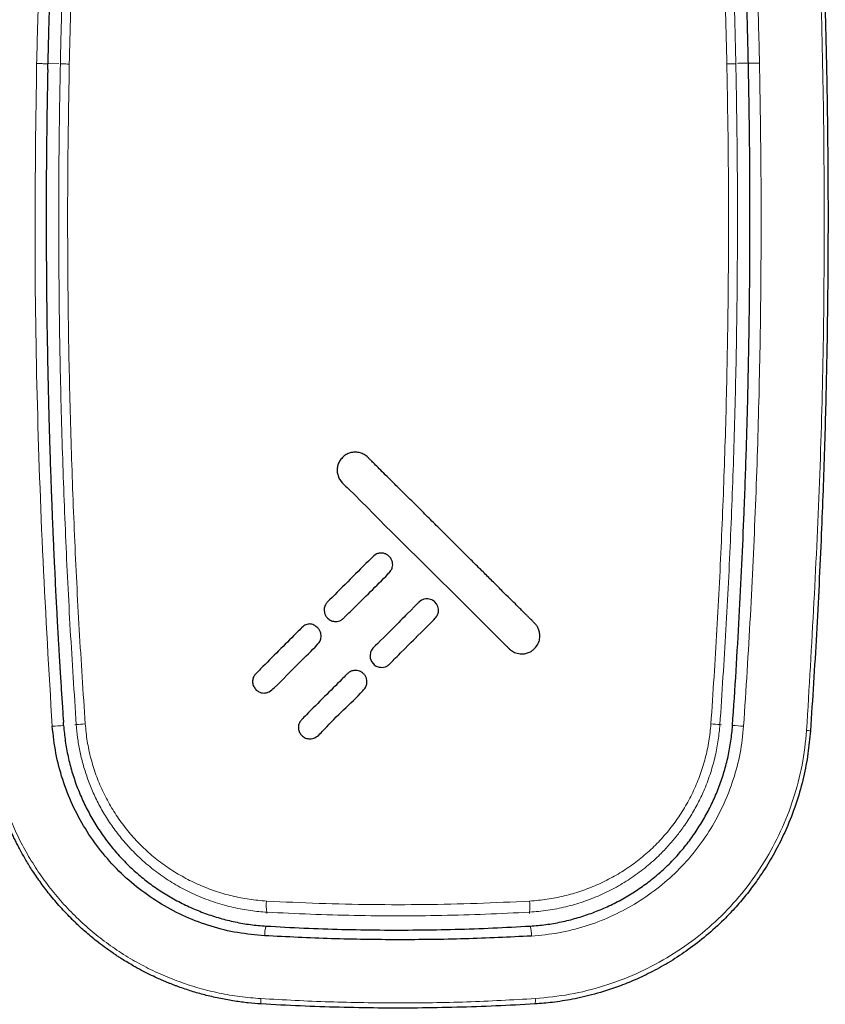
# Model space of a CAD drawing. Header units: millimetres. Extents: x 8 to 830, y 12 to 2106.
# Tile 138 of 256: x 452 to 473, y 1705 to 1732. Entities that reach past the tile are written whole.
import ezdxf

# ---------------------------------------------------------------- set-up
doc = ezdxf.new("R2010")
doc.units = ezdxf.units.MM

msp = doc.modelspace()

# ---------------------------------------------------------------- linework, layer by layer
at = {"color": 7, "linetype": 'Continuous', "lineweight": 30}
for p, q in [((452.291, 1730.541), (452.293, 1730.698)), ((452.292, 1730.698), (452.294, 1730.698)), ((452.719, 1712.902), (452.713, 1712.996))]:
    msp.add_line(p, q, dxfattribs=at)
at = {"color": 8, "linetype": 'Continuous', "lineweight": 0}
for p, q in [((452.294, 1730.716), (452.59, 1730.708)), ((452.713, 1712.996), (452.719, 1712.902)), ((453.059, 1712.925), (453.016, 1712.922)), ((470.361, 1712.925), (470.404, 1712.922)), ((458.18, 1707.883), (458.178, 1707.845)), ((465.24, 1707.883), (465.242, 1707.845))]:
    msp.add_line(p, q, dxfattribs=at)
at = {"color": 7, "linetype": 'Continuous', "lineweight": 30, "flags": 128}
msp.add_lwpolyline([(461.264, 1714.465), (461.37, 1714.484), (461.424, 1714.51), (461.446, 1714.525), (461.456, 1714.533), (461.46, 1714.536), (461.464, 1714.539), (461.464, 1714.54), (461.471, 1714.546), (461.487, 1714.562), (461.512, 1714.587), (461.547, 1714.621), (461.575, 1714.65), (461.608, 1714.682), (461.644, 1714.718), (461.685, 1714.759), (461.729, 1714.803), (461.778, 1714.852), (461.889, 1714.963), (461.984, 1715.058), (462.065, 1715.139), (462.121, 1715.195), (462.167, 1715.241), (462.198, 1715.272), (462.209, 1715.283), (462.214, 1715.288), (462.216, 1715.29), (462.217, 1715.291), (462.217, 1715.291), (462.217, 1715.291), (462.217, 1715.291), (462.217, 1715.291), (462.217, 1715.291), (462.353, 1715.427), (462.464, 1715.538), (462.552, 1715.626), (462.602, 1715.676), (462.638, 1715.712), (462.661, 1715.735), (462.668, 1715.742), (462.67, 1715.744), (462.67, 1715.745), (462.671, 1715.745), (462.671, 1715.745), (462.671, 1715.745), (462.671, 1715.745), (462.671, 1715.745), (462.671, 1715.745), (462.709, 1715.784), (462.729, 1715.806), (462.753, 1715.84), (462.771, 1715.876), (462.793, 1715.952), (462.796, 1715.99), (462.795, 1716.028), (462.778, 1716.105), (462.741, 1716.176), (462.686, 1716.236), (462.664, 1716.253), (462.641, 1716.267), (462.617, 1716.28), (462.512, 1716.307), (462.459, 1716.307), (462.405, 1716.297), (462.37, 1716.285), (462.337, 1716.269), (462.306, 1716.249), (462.27, 1716.219), (462.264, 1716.212), (462.256, 1716.204), (462.245, 1716.193), (462.23, 1716.179), (462.212, 1716.161), (462.146, 1716.095), (462.06, 1716.008), (461.953, 1715.901), (461.912, 1715.86), (461.869, 1715.817), (461.824, 1715.772), (461.776, 1715.725), (461.726, 1715.675), (461.674, 1715.622), (461.619, 1715.568), (461.466, 1715.415), (461.333, 1715.281), (461.231, 1715.179), (461.22, 1715.169), (461.21, 1715.158), (461.2, 1715.148), (461.19, 1715.138), (461.18, 1715.129), (461.171, 1715.119), (461.161, 1715.11), (461.107, 1715.055), (461.067, 1715.015), (461.042, 1714.99), (461.035, 1714.982), (461.032, 1714.98), (461.032, 1714.979), (461.031, 1714.979), (461.031, 1714.979), (461.031, 1714.979), (461.031, 1714.979), (461.031, 1714.979), (461.031, 1714.979), (460.992, 1714.924), (460.978, 1714.894), (460.967, 1714.862), (460.955, 1714.789), (460.955, 1714.751), (460.961, 1714.711), (460.991, 1714.627), (461.045, 1714.556)], dxfattribs=at)
msp.add_lwpolyline([(461.264, 1714.465), (461.37, 1714.484), (461.424, 1714.51), (461.446, 1714.525), (461.456, 1714.533), (461.46, 1714.536), (461.464, 1714.539), (461.464, 1714.54), (461.471, 1714.546), (461.487, 1714.562), (461.512, 1714.587), (461.547, 1714.621), (461.575, 1714.65), (461.608, 1714.682), (461.644, 1714.718), (461.685, 1714.759), (461.729, 1714.803), (461.778, 1714.852), (461.889, 1714.963), (461.984, 1715.058), (462.065, 1715.139), (462.121, 1715.195), (462.167, 1715.241), (462.198, 1715.272), (462.209, 1715.283), (462.214, 1715.288), (462.216, 1715.29), (462.217, 1715.291), (462.217, 1715.291), (462.217, 1715.291), (462.217, 1715.291), (462.217, 1715.291), (462.217, 1715.291), (462.353, 1715.427), (462.464, 1715.538), (462.552, 1715.626), (462.602, 1715.676), (462.638, 1715.712), (462.661, 1715.735), (462.668, 1715.742), (462.67, 1715.744), (462.67, 1715.745), (462.671, 1715.745), (462.671, 1715.745), (462.671, 1715.745), (462.671, 1715.745), (462.671, 1715.745), (462.671, 1715.745), (462.709, 1715.784), (462.729, 1715.806), (462.753, 1715.84), (462.771, 1715.876), (462.793, 1715.952), (462.796, 1715.99), (462.795, 1716.028), (462.778, 1716.105), (462.741, 1716.176), (462.686, 1716.236), (462.664, 1716.253), (462.641, 1716.267), (462.617, 1716.28), (462.512, 1716.307), (462.459, 1716.307), (462.405, 1716.297), (462.37, 1716.285), (462.337, 1716.269), (462.306, 1716.249), (462.27, 1716.219), (462.264, 1716.212), (462.256, 1716.204), (462.245, 1716.193), (462.23, 1716.179), (462.212, 1716.161), (462.146, 1716.095), (462.06, 1716.008), (461.953, 1715.901), (461.912, 1715.86), (461.869, 1715.817), (461.824, 1715.772), (461.776, 1715.725), (461.726, 1715.675), (461.674, 1715.622), (461.619, 1715.568), (461.466, 1715.415), (461.333, 1715.281), (461.231, 1715.179), (461.22, 1715.169), (461.21, 1715.158), (461.2, 1715.148), (461.19, 1715.138), (461.18, 1715.129), (461.171, 1715.119), (461.161, 1715.11), (461.107, 1715.055), (461.067, 1715.015), (461.042, 1714.99), (461.035, 1714.982), (461.032, 1714.98), (461.032, 1714.979), (461.031, 1714.979), (461.031, 1714.979), (461.031, 1714.979), (461.031, 1714.979), (461.031, 1714.979), (461.031, 1714.979), (460.992, 1714.924), (460.978, 1714.894), (460.967, 1714.862), (460.955, 1714.789), (460.955, 1714.751), (460.961, 1714.711), (460.991, 1714.627), (461.045, 1714.556)], dxfattribs=at)
at = {"color": 8, "linetype": 'Continuous', "lineweight": 0}
for centre, radius, start, end in [((471.095, 1741.662), 10.952, 270.1616, 271.7258), ((454.085, 1690.147), 22.796, 93.4341, 94.2084), ((453.628, 1707.537), 5.418, 93.4756, 96.0337), ((469.792, 1707.536), 5.419, 83.9663, 86.5244), ((470.444, 1706.278), 6.628, 85.1923, 87.7789), ((472.637, 1711.698), 1.071, 81.602, 86.9983), ((459.212, 1708.054), 1.046, 173.0217, 189.4536), ((464.208, 1708.054), 1.046, 350.5464, 6.9783), ((458.943, 1707.278), 0.818, 163.6546, 182.1649), ((464.476, 1707.275), 0.82, 357.5803, 16.5363), ((458.372, 1705.507), 0.354, 171.9896, 195.2002), ((465.049, 1705.508), 0.353, 344.545, 8.1061)]:
    msp.add_arc(centre, radius, start, end, dxfattribs=at)
for points, knots in [([(451.994, 1730.703), (452.007, 1731.234), (452.034, 1732.295), (452.089, 1733.885), (452.155, 1735.472), (452.235, 1737.053), (452.328, 1738.624), (452.396, 1739.666), (452.43, 1740.187)], [0, 0, 0, 0, 0.166799, 0.333531, 0.50021, 0.666839, 0.83344, 1, 1, 1, 1]), ([(452.631, 1730.696), (452.633, 1730.793), (452.637, 1730.979), (452.643, 1731.244), (452.649, 1731.484), (452.655, 1731.697), (452.661, 1731.917), (452.667, 1732.149), (452.674, 1732.381), (452.68, 1732.588), (452.686, 1732.77), (452.692, 1732.949), (452.698, 1733.136), (452.705, 1733.332), (452.713, 1733.534), (452.724, 1733.829), (452.739, 1734.211), (452.758, 1734.674), (452.779, 1735.118), (452.8, 1735.555), (452.821, 1735.969), (452.842, 1736.371), (452.864, 1736.758), (452.887, 1737.156), (452.911, 1737.552), (452.935, 1737.93), (452.961, 1738.317), (452.989, 1738.728), (453.021, 1739.186), (453.057, 1739.67), (453.082, 1740.002), (453.095, 1740.172)], [0, 0, 0, 0, 0.030603, 0.058452, 0.083547, 0.105887, 0.125639, 0.152803, 0.178921, 0.198709, 0.217851, 0.236348, 0.255147, 0.276724, 0.297964, 0.318869, 0.36966, 0.418355, 0.46496, 0.509857, 0.55624, 0.596083, 0.63701, 0.679026, 0.722134, 0.762834, 0.799427, 0.845228, 0.893923, 0.945514, 1, 1, 1, 1]), ([(470.325, 1740.172), (470.337, 1740.015), (470.361, 1739.706), (470.394, 1739.255), (470.424, 1738.827), (470.452, 1738.422), (470.478, 1738.025), (470.505, 1737.615), (470.532, 1737.174), (470.559, 1736.713), (470.584, 1736.25), (470.608, 1735.803), (470.63, 1735.366), (470.65, 1734.927), (470.67, 1734.476), (470.69, 1734.004), (470.708, 1733.516), (470.725, 1733.037), (470.738, 1732.634), (470.748, 1732.303), (470.756, 1732.04), (470.763, 1731.792), (470.769, 1731.551), (470.776, 1731.295), (470.782, 1731.006), (470.787, 1730.804), (470.789, 1730.697)], [0, 0, 0, 0, 0.050516, 0.098558, 0.144127, 0.187224, 0.22785, 0.270475, 0.317641, 0.368027, 0.416852, 0.464121, 0.509632, 0.555054, 0.602565, 0.652172, 0.703879, 0.756211, 0.802991, 0.831018, 0.860318, 0.885758, 0.909299, 0.936186, 0.96642, 1, 1, 1, 1]), ([(470.993, 1740.189), (471.016, 1739.837), (471.06, 1739.134), (471.123, 1738.08), (471.182, 1737.025), (471.236, 1735.968), (471.286, 1734.914), (471.33, 1733.863), (471.368, 1732.816), (471.401, 1731.766), (471.417, 1731.065), (471.425, 1730.715)], [0, 0, 0, 0, 0.112422, 0.22457, 0.336445, 0.448094, 0.559659, 0.669421, 0.779415, 0.889625, 1, 1, 1, 1]), ([(472.693, 1712.768), (472.828, 1715.066), (473.097, 1719.662), (473.184, 1725.419), (473.145, 1730.023), (473.054, 1733.474), (472.908, 1736.921), (472.763, 1739.174), (472.69, 1740.301)], [0, 0, 0, 0, 0.25005, 0.50008, 0.625091, 0.750108, 0.875034, 1, 1, 1, 1]), ([(453.352, 1740.107), (453.317, 1739.661), (453.246, 1738.772), (453.153, 1737.435), (453.071, 1736.096), (453.003, 1734.752), (452.948, 1733.403), (452.904, 1732.048), (452.882, 1731.144), (452.872, 1730.69)], [0, 0, 0, 0, 0.143337, 0.286218, 0.428652, 0.570835, 0.713406, 0.856484, 1, 1, 1, 1]), ([(470.548, 1730.691), (470.538, 1731.144), (470.516, 1732.049), (470.472, 1733.403), (470.417, 1734.752), (470.349, 1736.096), (470.267, 1737.435), (470.174, 1738.772), (470.103, 1739.661), (470.068, 1740.107)], [0, 0, 0, 0, 0.143516, 0.286595, 0.429166, 0.571352, 0.713785, 0.856662, 1, 1, 1, 1]), ([(452.412, 1712.881), (452.324, 1714.365), (452.148, 1717.332), (451.991, 1721.788), (451.929, 1726.246), (451.972, 1729.217), (451.994, 1730.703)], [0, 0, 0, 0, 0.250077, 0.500032, 0.750013, 1, 1, 1, 1]), ([(451.994, 1730.703), (452.008, 1730.703), (452.037, 1730.702), (452.088, 1730.701), (452.143, 1730.7), (452.196, 1730.699), (452.241, 1730.698), (452.272, 1730.698), (452.29, 1730.698), (452.292, 1730.698), (452.292, 1730.698)], [0, 0, 0, 0, 0.112666, 0.237731, 0.37268, 0.513175, 0.653669, 0.788619, 0.913683, 1, 1, 1, 1]), ([(453.059, 1712.925), (453.003, 1713.773), (452.892, 1715.466), (452.767, 1718.004), (452.673, 1720.541), (452.612, 1723.077), (452.584, 1725.616), (452.586, 1728.156), (452.616, 1729.85), (452.631, 1730.696)], [0, 0, 0, 0, 0.143302, 0.286248, 0.428838, 0.571493, 0.714297, 0.857155, 1, 1, 1, 1]), ([(452.872, 1730.689), (452.841, 1730.69), (452.777, 1730.692), (452.7, 1730.694), (452.645, 1730.695), (452.636, 1730.696), (452.631, 1730.696)], [0, 0, 0, 0, 0.243046, 0.5, 0.756954, 1, 1, 1, 1]), ([(452.872, 1730.689), (452.857, 1729.844), (452.827, 1728.152), (452.824, 1725.616), (452.851, 1723.08), (452.913, 1720.545), (453.007, 1718.01), (453.132, 1715.477), (453.244, 1713.789), (453.3, 1712.945)], [0, 0, 0, 0, 0.14292, 0.285777, 0.428596, 0.571402, 0.714222, 0.857079, 1, 1, 1, 1]), ([(470.12, 1712.945), (470.176, 1713.789), (470.288, 1715.477), (470.413, 1718.011), (470.508, 1720.545), (470.569, 1723.081), (470.596, 1725.617), (470.593, 1728.154), (470.563, 1729.845), (470.548, 1730.691)], [0, 0, 0, 0, 0.1429207, 0.2857782, 0.4285978, 0.5714045, 0.7142236, 0.8570804, 1, 1, 1, 1]), ([(470.789, 1730.697), (470.804, 1729.855), (470.833, 1728.17), (470.836, 1725.64), (470.809, 1723.105), (470.748, 1720.565), (470.654, 1718.021), (470.529, 1715.473), (470.417, 1713.775), (470.361, 1712.925)], [0, 0, 0, 0, 0.142004, 0.284292, 0.426863, 0.569719, 0.71286, 0.856287, 1, 1, 1, 1]), ([(470.789, 1730.698), (470.784, 1730.697), (470.775, 1730.697), (470.72, 1730.695), (470.643, 1730.693), (470.579, 1730.691), (470.548, 1730.691)], [0, 0, 0, 0, 0.2430452, 0.4999984, 0.7569524, 1, 1, 1, 1]), ([(470.832, 1730.708), (470.851, 1730.709), (470.948, 1730.711), (471.045, 1730.714), (471.123, 1730.716)], [0, 0, 0, 0, 0.195849, 1, 1, 1, 1]), ([(471.425, 1730.715), (471.441, 1729.723), (471.474, 1727.741), (471.468, 1724.767), (471.42, 1721.794), (471.325, 1718.821), (471.188, 1715.851), (471.062, 1713.872), (470.999, 1712.883)], [0, 0, 0, 0, 0.166668, 0.333338, 0.500007, 0.666673, 0.833337, 1, 1, 1, 1]), ([(458.18, 1707.883), (458.11, 1707.887), (457.965, 1707.897), (457.745, 1707.923), (457.517, 1707.959), (457.28, 1708.007), (457.038, 1708.068), (456.789, 1708.143), (456.534, 1708.233), (456.29, 1708.334), (456.058, 1708.442), (455.842, 1708.556), (455.631, 1708.679), (455.425, 1708.812), (455.226, 1708.954), (455.033, 1709.105), (454.848, 1709.264), (454.623, 1709.475), (454.37, 1709.743), (454.103, 1710.076), (453.869, 1710.421), (453.665, 1710.774), (453.493, 1711.133), (453.351, 1711.495), (453.237, 1711.857), (453.151, 1712.217), (453.09, 1712.572), (453.069, 1712.808), (453.059, 1712.925)], [0, 0, 0, 0, 0.027001, 0.055226, 0.084677, 0.115353, 0.147257, 0.180391, 0.214756, 0.250353, 0.281519, 0.312696, 0.343883, 0.37508, 0.406288, 0.437506, 0.468735, 0.499974, 0.555494, 0.609784, 0.662845, 0.714678, 0.765285, 0.814666, 0.862825, 0.909765, 0.955488, 1, 1, 1, 1]), ([(453.3, 1712.945), (453.315, 1712.789), (453.345, 1712.478), (453.445, 1712.021), (453.582, 1711.576), (453.76, 1711.147), (453.975, 1710.736), (454.226, 1710.345), (454.511, 1709.979), (454.829, 1709.64), (455.177, 1709.331), (455.552, 1709.055), (455.949, 1708.813), (456.367, 1708.608), (456.801, 1708.44), (457.249, 1708.311), (457.708, 1708.22), (458.018, 1708.194), (458.174, 1708.181)], [0, 0, 0, 0, 0.062805, 0.125278, 0.187551, 0.249729, 0.311894, 0.374117, 0.436465, 0.499015, 0.561642, 0.624209, 0.686761, 0.749321, 0.811904, 0.874523, 0.937206, 1, 1, 1, 1]), ([(470.361, 1712.925), (470.349, 1712.787), (470.323, 1712.505), (470.24, 1712.075), (470.118, 1711.633), (469.966, 1711.222), (469.792, 1710.847), (469.605, 1710.51), (469.434, 1710.247), (469.293, 1710.053), (469.195, 1709.925), (469.091, 1709.799), (468.983, 1709.675), (468.869, 1709.552), (468.676, 1709.357), (468.391, 1709.101), (467.999, 1708.808), (467.582, 1708.552), (467.144, 1708.334), (466.689, 1708.157), (466.218, 1708.02), (465.734, 1707.923), (465.405, 1707.896), (465.24, 1707.883)], [0, 0, 0, 0, 0.05261, 0.108032, 0.166273, 0.227338, 0.274785, 0.323809, 0.374411, 0.394726, 0.415285, 0.436087, 0.457133, 0.478422, 0.499954, 0.562379, 0.62478, 0.687157, 0.749509, 0.811627, 0.874077, 0.936866, 1, 1, 1, 1]), ([(465.246, 1708.181), (465.403, 1708.194), (465.715, 1708.22), (466.175, 1708.312), (466.624, 1708.441), (467.058, 1708.609), (467.474, 1708.815), (467.871, 1709.056), (468.244, 1709.332), (468.592, 1709.64), (468.909, 1709.98), (469.194, 1710.347), (469.445, 1710.738), (469.66, 1711.151), (469.838, 1711.581), (469.975, 1712.025), (470.075, 1712.481), (470.105, 1712.79), (470.12, 1712.945)], [0, 0, 0, 0, 0.063175, 0.126071, 0.188773, 0.251341, 0.313819, 0.376251, 0.438683, 0.501176, 0.563674, 0.626101, 0.688478, 0.750813, 0.813109, 0.875378, 0.937653, 1, 1, 1, 1]), ([(470.999, 1712.883), (470.974, 1712.641), (470.922, 1712.155), (470.734, 1711.447), (470.469, 1710.765), (470.125, 1710.12), (469.708, 1709.521), (469.221, 1708.977), (468.672, 1708.498), (468.07, 1708.086), (467.424, 1707.748), (466.74, 1707.49), (466.028, 1707.309), (465.54, 1707.263), (465.296, 1707.241)], [0, 0, 0, 0, 0.083099, 0.16618, 0.249323, 0.33253, 0.415782, 0.499086, 0.582395, 0.665672, 0.748981, 0.832388, 0.915998, 1, 1, 1, 1]), ([(450.728, 1712.766), (450.746, 1712.578), (450.781, 1712.203), (450.885, 1711.649), (451.025, 1711.105), (451.204, 1710.575), (451.419, 1710.06), (451.67, 1709.562), (451.956, 1709.083), (452.276, 1708.626), (452.629, 1708.192), (453.013, 1707.784), (453.426, 1707.405), (453.864, 1707.057), (454.325, 1706.743), (454.807, 1706.462), (455.308, 1706.217), (455.826, 1706.007), (456.358, 1705.835), (456.903, 1705.701), (457.458, 1705.603), (457.834, 1705.572), (458.022, 1705.557)], [0, 0, 0, 0, 0.050228, 0.100206, 0.150018, 0.199735, 0.249416, 0.299116, 0.348883, 0.398762, 0.448801, 0.49905, 0.549326, 0.599444, 0.649454, 0.699399, 0.749318, 0.79925, 0.849235, 0.899318, 0.949552, 1, 1, 1, 1]), ([(465.398, 1705.558), (465.71, 1705.589), (466.333, 1705.65), (467.241, 1705.883), (468.115, 1706.211), (468.942, 1706.64), (469.712, 1707.162), (470.413, 1707.772), (471.035, 1708.464), (471.569, 1709.228), (472.011, 1710.052), (472.351, 1710.924), (472.594, 1711.833), (472.66, 1712.456), (472.693, 1712.768)], [0, 0, 0, 0, 0.0836639, 0.1671579, 0.2505632, 0.3338979, 0.4171644, 0.5003951, 0.5836265, 0.6668697, 0.7501219, 0.8333651, 0.91662, 1, 1, 1, 1]), ([(458.174, 1708.181), (458.645, 1708.158), (459.586, 1708.112), (461.002, 1708.082), (462.418, 1708.082), (463.834, 1708.112), (464.775, 1708.158), (465.246, 1708.181)], [0, 0, 0, 0, 0.2003079, 0.400154, 0.599846, 0.7996921, 1, 1, 1, 1]), ([(465.24, 1707.883), (464.848, 1707.863), (464.065, 1707.823), (462.888, 1707.791), (461.71, 1707.78), (460.532, 1707.791), (459.355, 1707.823), (458.572, 1707.863), (458.18, 1707.883)], [0, 0, 0, 0, 0.16688, 0.333504, 0.5, 0.666496, 0.83312, 1, 1, 1, 1]), ([(458.022, 1705.557), (458.635, 1705.524), (459.862, 1705.459), (461.71, 1705.434), (463.558, 1705.456), (464.785, 1705.524), (465.398, 1705.558)], [0, 0, 0, 0, 0.249989, 0.499986, 0.749991, 1, 1, 1, 1])]:
    msp.add_open_spline(points, degree=3, knots=knots, dxfattribs=at)
at = {"color": 7, "linetype": 'Continuous', "lineweight": 30}
for points, knots in [([(452.72, 1740.198), (452.708, 1740.035), (452.687, 1739.718), (452.657, 1739.257), (452.63, 1738.825), (452.605, 1738.424), (452.582, 1738.035), (452.559, 1737.63), (452.535, 1737.189), (452.511, 1736.726), (452.488, 1736.263), (452.466, 1735.816), (452.446, 1735.38), (452.427, 1734.942), (452.409, 1734.489), (452.39, 1734.016), (452.373, 1733.527), (452.356, 1733.046), (452.344, 1732.641), (452.334, 1732.309), (452.326, 1732.046), (452.32, 1731.797), (452.313, 1731.556), (452.307, 1731.299), (452.3, 1731.009), (452.296, 1730.805), (452.294, 1730.698)], [0, 0, 0, 0, 0.052199, 0.101193, 0.146985, 0.189573, 0.22896, 0.270713, 0.318193, 0.368723, 0.417483, 0.464481, 0.509616, 0.554965, 0.60244, 0.652047, 0.703792, 0.756182, 0.802949, 0.830978, 0.860291, 0.885681, 0.909155, 0.936032, 0.966314, 1, 1, 1, 1]), ([(471.126, 1730.71), (471.124, 1730.819), (471.119, 1731.028), (471.112, 1731.327), (471.106, 1731.596), (471.099, 1731.858), (471.092, 1732.128), (471.084, 1732.381), (471.078, 1732.602), (471.072, 1732.785), (471.066, 1732.965), (471.06, 1733.153), (471.053, 1733.349), (471.046, 1733.551), (471.036, 1733.846), (471.022, 1734.228), (471.003, 1734.692), (470.984, 1735.137), (470.965, 1735.572), (470.945, 1736.009), (470.923, 1736.46), (470.899, 1736.93), (470.873, 1737.413), (470.846, 1737.888), (470.822, 1738.303), (470.8, 1738.661), (470.782, 1738.96), (470.764, 1739.25), (470.745, 1739.539), (470.724, 1739.858), (470.709, 1740.081), (470.701, 1740.198)], [0, 0, 0, 0, 0.03443, 0.065726, 0.093888, 0.118915, 0.148221, 0.178707, 0.198491, 0.217673, 0.236254, 0.255131, 0.276642, 0.297828, 0.318689, 0.369425, 0.418138, 0.464836, 0.509634, 0.555246, 0.602839, 0.65242, 0.703996, 0.756201, 0.803228, 0.836005, 0.870354, 0.89836, 0.928669, 0.962549, 1, 1, 1, 1]), ([(472.793, 1740.342), (472.802, 1740.222), (472.817, 1739.989), (472.84, 1739.653), (472.859, 1739.345), (472.877, 1739.064), (472.891, 1738.835), (472.904, 1738.63), (472.915, 1738.439), (472.927, 1738.231), (472.939, 1738.026), (472.951, 1737.825), (472.966, 1737.559), (472.983, 1737.23), (473.004, 1736.835), (473.024, 1736.44), (473.043, 1736.036), (473.065, 1735.566), (473.089, 1735.027), (473.107, 1734.571), (473.119, 1734.258), (473.126, 1734.093), (473.132, 1733.927), (473.138, 1733.76), (473.144, 1733.598), (473.153, 1733.328), (473.166, 1732.941), (473.182, 1732.421), (473.195, 1731.945), (473.206, 1731.516), (473.215, 1731.142), (473.223, 1730.757), (473.231, 1730.371), (473.238, 1730.014), (473.243, 1729.693), (473.247, 1729.391), (473.252, 1729.073), (473.255, 1728.804), (473.257, 1728.592), (473.258, 1728.443), (473.26, 1728.28), (473.261, 1728.107), (473.263, 1727.933), (473.264, 1727.723), (473.265, 1727.487), (473.266, 1727.233), (473.267, 1727.015), (473.267, 1726.867), (473.267, 1726.78), (473.267, 1726.741), (473.267, 1726.705), (473.267, 1726.671), (473.267, 1726.639), (473.267, 1726.607), (473.267, 1726.469), (473.267, 1725.88), (473.262, 1724.915), (473.248, 1723.686), (473.228, 1722.547), (473.203, 1721.434), (473.172, 1720.33), (473.134, 1719.205), (473.086, 1717.989), (473.027, 1716.699), (472.957, 1715.362), (472.88, 1714.051), (472.822, 1713.186), (472.793, 1712.758)], [0, 0, 0, 0, 0.013391, 0.025772, 0.037142, 0.047501, 0.05685, 0.062424, 0.070209, 0.0779, 0.085421, 0.092771, 0.09995, 0.114762, 0.128913, 0.143291, 0.157981, 0.172985, 0.194523, 0.216691, 0.222602, 0.228556, 0.234554, 0.240596, 0.246682, 0.252139, 0.269926, 0.288716, 0.308509, 0.321628, 0.335153, 0.349086, 0.363425, 0.37702, 0.387755, 0.398257, 0.409745, 0.422221, 0.427392, 0.432715, 0.438408, 0.445074, 0.451392, 0.457363, 0.467795, 0.476961, 0.48486, 0.491491, 0.492959, 0.494347, 0.495655, 0.496883, 0.498031, 0.499098, 0.500422, 0.512939, 0.562962, 0.605032, 0.646181, 0.68641, 0.725719, 0.765909, 0.808392, 0.857635, 0.905983, 0.953438, 1, 1, 1, 1]), ([(470.701, 1712.902), (470.733, 1713.392), (470.798, 1714.364), (470.881, 1715.808), (470.953, 1717.223), (471.005, 1718.443), (471.044, 1719.473), (471.073, 1720.318), (471.097, 1721.157), (471.119, 1722.011), (471.144, 1723.244), (471.166, 1724.852), (471.173, 1726.815), (471.161, 1728.766), (471.138, 1730.063), (471.126, 1730.71)], [0, 0, 0, 0, 0.082801, 0.163965, 0.243492, 0.321382, 0.369504, 0.416979, 0.463807, 0.510856, 0.56069, 0.671467, 0.781611, 0.891122, 1, 1, 1, 1]), ([(452.291, 1730.541), (452.283, 1730.098), (452.265, 1729.17), (452.252, 1727.769), (452.249, 1726.349), (452.255, 1725.017), (452.268, 1723.77), (452.284, 1722.835), (452.299, 1722.149), (452.309, 1721.702), (452.321, 1721.245), (452.334, 1720.772), (452.349, 1720.275), (452.366, 1719.754), (452.38, 1719.355), (452.39, 1719.105), (452.393, 1719.015), (452.396, 1718.94), (452.399, 1718.862), (452.402, 1718.783), (452.407, 1718.663), (452.413, 1718.498), (452.421, 1718.304), (452.429, 1718.118), (452.437, 1717.942), (452.445, 1717.759), (452.453, 1717.569), (452.463, 1717.358), (452.476, 1717.085), (452.491, 1716.763), (452.508, 1716.42), (452.524, 1716.113), (452.539, 1715.841), (452.552, 1715.603), (452.563, 1715.395), (452.572, 1715.241), (452.579, 1715.116), (452.586, 1715.007), (452.593, 1714.876), (452.601, 1714.744), (452.609, 1714.614), (452.617, 1714.485), (452.632, 1714.229), (452.656, 1713.854), (452.685, 1713.4), (452.705, 1713.117), (452.713, 1712.996)], [0, 0, 0, 0, 0.075803, 0.158592, 0.239445, 0.318365, 0.386214, 0.452565, 0.478222, 0.503427, 0.528918, 0.556368, 0.584268, 0.613937, 0.645374, 0.652483, 0.656634, 0.660907, 0.665305, 0.669826, 0.674471, 0.685908, 0.698033, 0.707675, 0.717712, 0.728143, 0.738969, 0.750188, 0.764264, 0.785649, 0.80521, 0.822948, 0.838178, 0.851747, 0.863654, 0.8739, 0.877959, 0.885064, 0.89269, 0.900225, 0.907669, 0.915022, 0.922283, 0.951561, 0.979257, 1, 1, 1, 1]), ([(460.214, 1720.109), (460.187, 1720.078), (460.134, 1720.017), (460.088, 1719.907), (460.068, 1719.793), (460.076, 1719.676), (460.112, 1719.563), (460.196, 1719.43), (460.516, 1719.144), (461.213, 1718.416), (462.655, 1717.007), (463.876, 1715.781), (464.666, 1714.996), (464.694, 1714.968), (464.717, 1714.946), (464.774, 1714.9), (464.881, 1714.843), (464.981, 1714.833), (465.035, 1714.828)], [0, 0, 0, 0, 0.016583, 0.032079, 0.047216, 0.062963, 0.078697, 0.094333, 0.12545, 0.250569, 0.50039, 0.935605, 0.946843, 0.948445, 0.951812, 0.959738, 0.978105, 1, 1, 1, 1]), ([(460.214, 1720.109), (460.187, 1720.078), (460.134, 1720.017), (460.088, 1719.907), (460.068, 1719.793), (460.076, 1719.676), (460.112, 1719.563), (460.196, 1719.43), (460.516, 1719.144), (461.213, 1718.416), (462.655, 1717.007), (463.876, 1715.781), (464.666, 1714.996), (464.694, 1714.968), (464.717, 1714.946), (464.774, 1714.9), (464.881, 1714.843), (464.981, 1714.833), (465.035, 1714.828)], [0, 0, 0, 0, 0.016583, 0.032079, 0.047216, 0.062963, 0.078697, 0.094333, 0.12545, 0.250569, 0.50039, 0.935605, 0.946843, 0.948445, 0.951812, 0.959738, 0.978105, 1, 1, 1, 1]), ([(465.379, 1714.971), (465.413, 1715.012), (465.477, 1715.09), (465.519, 1715.228), (465.524, 1715.354), (465.501, 1715.464), (465.46, 1715.554), (465.417, 1715.614), (465.382, 1715.652), (465.347, 1715.687), (465.295, 1715.739), (465.243, 1715.79), (465.203, 1715.83), (465.18, 1715.853), (465.155, 1715.878), (465.127, 1715.906), (465.096, 1715.937), (465.062, 1715.97), (465.025, 1716.007), (464.958, 1716.074), (464.853, 1716.179), (464.7, 1716.33), (464.547, 1716.482), (464.402, 1716.627), (464.275, 1716.753), (464.149, 1716.879), (464.025, 1717.002), (463.903, 1717.123), (463.785, 1717.24), (463.612, 1717.412), (463.397, 1717.626), (463.166, 1717.857), (462.977, 1718.045), (462.817, 1718.204), (462.659, 1718.361), (462.506, 1718.513), (462.356, 1718.662), (462.14, 1718.877), (461.966, 1719.05), (461.832, 1719.184), (461.808, 1719.208), (461.784, 1719.231), (461.744, 1719.271), (461.667, 1719.347), (461.536, 1719.478), (461.375, 1719.638), (461.215, 1719.797), (461.085, 1719.926), (460.99, 1720.021), (460.933, 1720.078), (460.904, 1720.107), (460.89, 1720.121), (460.85, 1720.157), (460.776, 1720.206), (460.661, 1720.246), (460.54, 1720.257), (460.422, 1720.238), (460.307, 1720.191), (460.245, 1720.137), (460.214, 1720.109)], [0, 0, 0, 0, 0.020357, 0.038196, 0.054063, 0.068186, 0.080688, 0.091638, 0.096538, 0.100572, 0.110728, 0.124661, 0.128364, 0.132486, 0.137055, 0.142102, 0.147654, 0.153741, 0.160392, 0.167635, 0.190042, 0.217315, 0.249833, 0.272748, 0.295704, 0.318485, 0.340907, 0.362811, 0.384062, 0.404547, 0.456233, 0.500171, 0.529459, 0.558334, 0.586667, 0.614338, 0.641234, 0.667249, 0.730977, 0.735337, 0.739651, 0.743918, 0.748139, 0.761336, 0.785133, 0.819049, 0.848132, 0.871725, 0.888861, 0.899496, 0.902671, 0.904514, 0.907221, 0.922994, 0.938326, 0.95349, 0.968673, 0.984076, 1, 1, 1, 1]), ([(465.379, 1714.971), (465.413, 1715.012), (465.477, 1715.09), (465.519, 1715.228), (465.524, 1715.354), (465.501, 1715.464), (465.46, 1715.554), (465.417, 1715.614), (465.382, 1715.652), (465.347, 1715.687), (465.295, 1715.739), (465.243, 1715.79), (465.203, 1715.83), (465.18, 1715.853), (465.155, 1715.878), (465.127, 1715.906), (465.096, 1715.937), (465.062, 1715.97), (465.025, 1716.007), (464.958, 1716.074), (464.853, 1716.179), (464.7, 1716.33), (464.547, 1716.482), (464.402, 1716.627), (464.275, 1716.753), (464.149, 1716.879), (464.025, 1717.002), (463.903, 1717.123), (463.785, 1717.24), (463.612, 1717.412), (463.397, 1717.626), (463.166, 1717.857), (462.977, 1718.045), (462.817, 1718.204), (462.659, 1718.361), (462.506, 1718.513), (462.356, 1718.662), (462.14, 1718.877), (461.966, 1719.05), (461.832, 1719.184), (461.808, 1719.208), (461.784, 1719.231), (461.744, 1719.271), (461.667, 1719.347), (461.536, 1719.478), (461.375, 1719.638), (461.215, 1719.797), (461.085, 1719.926), (460.99, 1720.021), (460.933, 1720.078), (460.904, 1720.107), (460.89, 1720.121), (460.85, 1720.157), (460.776, 1720.206), (460.661, 1720.246), (460.54, 1720.257), (460.422, 1720.238), (460.307, 1720.191), (460.245, 1720.137), (460.214, 1720.109)], [0, 0, 0, 0, 0.020357, 0.038196, 0.054063, 0.068186, 0.080688, 0.091638, 0.096538, 0.100572, 0.110728, 0.124661, 0.128364, 0.132486, 0.137055, 0.142102, 0.147654, 0.153741, 0.160392, 0.167635, 0.190042, 0.217315, 0.249833, 0.272748, 0.295704, 0.318485, 0.340907, 0.362811, 0.384062, 0.404547, 0.456233, 0.500171, 0.529459, 0.558334, 0.586667, 0.614338, 0.641234, 0.667249, 0.730977, 0.735337, 0.739651, 0.743918, 0.748139, 0.761336, 0.785133, 0.819049, 0.848132, 0.871725, 0.888861, 0.899496, 0.902671, 0.904514, 0.907221, 0.922994, 0.938326, 0.95349, 0.968673, 0.984076, 1, 1, 1, 1]), ([(461.474, 1717.449), (461.45, 1717.47), (461.403, 1717.509), (461.315, 1717.538), (461.226, 1717.543), (461.101, 1717.514), (460.839, 1717.251), (460.427, 1716.84), (460.041, 1716.454), (459.839, 1716.251), (459.814, 1716.227), (459.779, 1716.189), (459.741, 1716.126), (459.719, 1716.037), (459.724, 1715.947), (459.753, 1715.86), (459.793, 1715.813), (459.813, 1715.789)], [0, 0, 0, 0, 0.034476, 0.067755, 0.100657, 0.13374, 0.206498, 0.499748, 0.792998, 0.809433, 0.818733, 0.832328, 0.866311, 0.899392, 0.932275, 0.965533, 1, 1, 1, 1]), ([(461.474, 1717.449), (461.45, 1717.47), (461.403, 1717.509), (461.315, 1717.538), (461.226, 1717.543), (461.101, 1717.514), (460.839, 1717.251), (460.427, 1716.84), (460.041, 1716.454), (459.839, 1716.251), (459.814, 1716.227), (459.779, 1716.189), (459.741, 1716.126), (459.719, 1716.037), (459.724, 1715.947), (459.753, 1715.86), (459.793, 1715.813), (459.813, 1715.789)], [0, 0, 0, 0, 0.034476, 0.067755, 0.100657, 0.13374, 0.206498, 0.499748, 0.792998, 0.809433, 0.818733, 0.832328, 0.866311, 0.899392, 0.932275, 0.965533, 1, 1, 1, 1]), ([(460.032, 1715.698), (460.057, 1715.7), (460.109, 1715.704), (460.172, 1715.727), (460.226, 1715.772), (460.333, 1715.872), (460.738, 1716.278), (461.16, 1716.68), (461.513, 1717.056), (461.557, 1717.144), (461.567, 1717.224), (461.56, 1717.302), (461.532, 1717.382), (461.493, 1717.427), (461.474, 1717.449)], [0, 0, 0, 0, 0.031416, 0.062682, 0.080481, 0.116237, 0.241868, 0.780473, 0.830971, 0.869648, 0.89774, 0.928454, 0.964153, 1, 1, 1, 1]), ([(460.032, 1715.698), (460.057, 1715.7), (460.109, 1715.704), (460.172, 1715.727), (460.226, 1715.772), (460.333, 1715.872), (460.738, 1716.278), (461.16, 1716.68), (461.513, 1717.056), (461.557, 1717.144), (461.567, 1717.224), (461.56, 1717.302), (461.532, 1717.382), (461.493, 1717.427), (461.474, 1717.449)], [0, 0, 0, 0, 0.031416, 0.062682, 0.080481, 0.116237, 0.241868, 0.780473, 0.830971, 0.869648, 0.89774, 0.928454, 0.964153, 1, 1, 1, 1]), ([(459.55, 1715.526), (459.518, 1715.555), (459.471, 1715.597), (459.395, 1715.626), (459.341, 1715.634), (459.287, 1715.629), (459.21, 1715.604), (459.158, 1715.568), (459.126, 1715.538), (459.126, 1715.538), (459.125, 1715.537), (459.122, 1715.534), (459.109, 1715.521), (459.057, 1715.469), (458.852, 1715.264), (458.493, 1714.906), (458.133, 1714.544), (457.918, 1714.325), (457.862, 1714.264), (457.846, 1714.245), (457.823, 1714.214), (457.802, 1714.149), (457.795, 1714.051), (457.821, 1713.948), (457.867, 1713.893), (457.89, 1713.865)], [0, 0, 0, 0, 0.04794, 0.068698, 0.088402, 0.108105, 0.128858, 0.176785, 0.176795, 0.176886, 0.177146, 0.178143, 0.182042, 0.197467, 0.258817, 0.50352, 0.757603, 0.824814, 0.843471, 0.849069, 0.852193, 0.886283, 0.921685, 0.960769, 1, 1, 1, 1]), ([(459.55, 1715.526), (459.518, 1715.555), (459.471, 1715.597), (459.395, 1715.626), (459.341, 1715.634), (459.287, 1715.629), (459.21, 1715.604), (459.158, 1715.568), (459.126, 1715.538), (459.126, 1715.538), (459.125, 1715.537), (459.122, 1715.534), (459.109, 1715.521), (459.057, 1715.469), (458.852, 1715.264), (458.493, 1714.906), (458.133, 1714.544), (457.918, 1714.325), (457.862, 1714.264), (457.846, 1714.245), (457.823, 1714.214), (457.802, 1714.149), (457.795, 1714.051), (457.821, 1713.948), (457.867, 1713.893), (457.89, 1713.865)], [0, 0, 0, 0, 0.04794, 0.068698, 0.088402, 0.108105, 0.128858, 0.176785, 0.176795, 0.176886, 0.177146, 0.178143, 0.182042, 0.197467, 0.258817, 0.50352, 0.757603, 0.824814, 0.843471, 0.849069, 0.852193, 0.886283, 0.921685, 0.960769, 1, 1, 1, 1]), ([(458.108, 1713.774), (458.13, 1713.776), (458.176, 1713.78), (458.273, 1713.822), (458.578, 1714.092), (458.982, 1714.539), (459.411, 1714.932), (459.606, 1715.154), (459.638, 1715.242), (459.643, 1715.321), (459.632, 1715.392), (459.603, 1715.465), (459.568, 1715.506), (459.55, 1715.526)], [0, 0, 0, 0, 0.026886, 0.056242, 0.127428, 0.520917, 0.793938, 0.839131, 0.879376, 0.906086, 0.93478, 0.967317, 1, 1, 1, 1]), ([(458.108, 1713.774), (458.13, 1713.776), (458.176, 1713.78), (458.273, 1713.822), (458.578, 1714.092), (458.982, 1714.539), (459.411, 1714.932), (459.606, 1715.154), (459.638, 1715.242), (459.643, 1715.321), (459.632, 1715.392), (459.603, 1715.465), (459.568, 1715.506), (459.55, 1715.526)], [0, 0, 0, 0, 0.026886, 0.056242, 0.127428, 0.520917, 0.793938, 0.839131, 0.879376, 0.906086, 0.93478, 0.967317, 1, 1, 1, 1]), ([(465.035, 1714.828), (465.058, 1714.829), (465.102, 1714.83), (465.181, 1714.847), (465.26, 1714.879), (465.33, 1714.925), (465.365, 1714.957), (465.379, 1714.971)], [0, 0, 0, 0, 0.180704, 0.345529, 0.627079, 0.845281, 1, 1, 1, 1]), ([(465.035, 1714.828), (465.058, 1714.829), (465.102, 1714.83), (465.181, 1714.847), (465.26, 1714.879), (465.33, 1714.925), (465.365, 1714.957), (465.379, 1714.971)], [0, 0, 0, 0, 0.180704, 0.345529, 0.627079, 0.845281, 1, 1, 1, 1]), ([(460.782, 1714.294), (460.766, 1714.309), (460.733, 1714.338), (460.675, 1714.368), (460.611, 1714.384), (460.533, 1714.386), (460.442, 1714.366), (460.382, 1714.328), (460.356, 1714.304), (460.355, 1714.303), (460.352, 1714.299), (460.339, 1714.286), (460.287, 1714.235), (460.082, 1714.03), (459.724, 1713.673), (459.362, 1713.31), (459.147, 1713.088), (459.091, 1713.026), (459.074, 1713.007), (459.052, 1712.975), (459.033, 1712.91), (459.028, 1712.813), (459.055, 1712.713), (459.099, 1712.659), (459.122, 1712.632)], [0, 0, 0, 0, 0.0247942, 0.0484397, 0.0721032, 0.0969488, 0.1354579, 0.1740234, 0.1740651, 0.1744279, 0.1754657, 0.1794408, 0.1949893, 0.2564795, 0.501032, 0.7578438, 0.8260564, 0.845127, 0.8509123, 0.8542147, 0.8881971, 0.9232993, 0.9616167, 1, 1, 1, 1]), ([(460.782, 1714.294), (460.766, 1714.309), (460.733, 1714.338), (460.675, 1714.368), (460.611, 1714.384), (460.533, 1714.386), (460.442, 1714.366), (460.382, 1714.328), (460.356, 1714.304), (460.355, 1714.303), (460.352, 1714.299), (460.339, 1714.286), (460.287, 1714.235), (460.082, 1714.03), (459.724, 1713.673), (459.362, 1713.31), (459.147, 1713.088), (459.091, 1713.026), (459.074, 1713.007), (459.052, 1712.975), (459.033, 1712.91), (459.028, 1712.813), (459.055, 1712.713), (459.099, 1712.659), (459.122, 1712.632)], [0, 0, 0, 0, 0.0247942, 0.0484397, 0.0721032, 0.0969488, 0.1354579, 0.1740234, 0.1740651, 0.1744279, 0.1754657, 0.1794408, 0.1949893, 0.2564795, 0.501032, 0.7578438, 0.8260564, 0.845127, 0.8509123, 0.8542147, 0.8881971, 0.9232993, 0.9616167, 1, 1, 1, 1]), ([(459.34, 1712.542), (459.363, 1712.543), (459.409, 1712.546), (459.559, 1712.608), (459.975, 1713.097), (460.46, 1713.498), (460.834, 1713.917), (460.869, 1714.005), (460.876, 1714.084), (460.865, 1714.157), (460.836, 1714.231), (460.8, 1714.273), (460.782, 1714.294)], [0, 0, 0, 0, 0.027519, 0.05597, 0.195821, 0.791171, 0.837273, 0.877037, 0.90408, 0.933256, 0.966551, 1, 1, 1, 1]), ([(459.34, 1712.542), (459.363, 1712.543), (459.409, 1712.546), (459.559, 1712.608), (459.975, 1713.097), (460.46, 1713.498), (460.834, 1713.917), (460.869, 1714.005), (460.876, 1714.084), (460.865, 1714.157), (460.836, 1714.231), (460.8, 1714.273), (460.782, 1714.294)], [0, 0, 0, 0, 0.027519, 0.05597, 0.195821, 0.791171, 0.837273, 0.877037, 0.90408, 0.933256, 0.966551, 1, 1, 1, 1]), ([(457.889, 1713.865), (457.914, 1713.845), (457.956, 1713.809), (458.033, 1713.78), (458.081, 1713.777), (458.108, 1713.775)], [0, 0, 0, 0, 0.395716, 0.671989, 1, 1, 1, 1]), ([(457.889, 1713.865), (457.914, 1713.845), (457.956, 1713.809), (458.033, 1713.78), (458.081, 1713.777), (458.108, 1713.775)], [0, 0, 0, 0, 0.395716, 0.671989, 1, 1, 1, 1]), ([(458.125, 1707.247), (457.881, 1707.269), (457.394, 1707.313), (456.682, 1707.489), (455.996, 1707.745), (455.347, 1708.083), (454.744, 1708.496), (454.196, 1708.978), (453.71, 1709.523), (453.291, 1710.12), (452.945, 1710.764), (452.68, 1711.445), (452.496, 1712.155), (452.44, 1712.639), (452.412, 1712.881)], [0, 0, 0, 0, 0.083565, 0.167097, 0.250675, 0.334257, 0.417766, 0.501172, 0.584499, 0.667742, 0.750896, 0.834, 0.917022, 1, 1, 1, 1]), ([(452.719, 1712.902), (452.732, 1712.761), (452.757, 1712.48), (452.834, 1712.065), (452.939, 1711.658), (453.073, 1711.26), (453.234, 1710.874), (453.422, 1710.501), (453.636, 1710.142), (453.875, 1709.8), (454.138, 1709.476), (454.424, 1709.172), (454.731, 1708.889), (455.058, 1708.63), (455.403, 1708.395), (455.764, 1708.186), (456.138, 1708.002), (456.525, 1707.845), (456.922, 1707.716), (457.328, 1707.616), (457.74, 1707.543), (458.018, 1707.52), (458.158, 1707.509)], [0, 0, 0, 0, 0.050332, 0.10047, 0.150481, 0.200417, 0.250317, 0.300206, 0.350107, 0.400037, 0.450016, 0.500066, 0.550132, 0.600158, 0.650163, 0.700154, 0.750135, 0.800104, 0.850064, 0.900021, 0.94999, 1, 1, 1, 1]), ([(465.262, 1707.509), (465.402, 1707.52), (465.682, 1707.543), (466.096, 1707.616), (466.502, 1707.717), (466.9, 1707.846), (467.286, 1708.003), (467.66, 1708.187), (468.02, 1708.396), (468.364, 1708.631), (468.69, 1708.89), (468.997, 1709.172), (469.282, 1709.476), (469.545, 1709.801), (469.784, 1710.145), (469.998, 1710.504), (470.186, 1710.879), (470.347, 1711.266), (470.481, 1711.663), (470.586, 1712.07), (470.663, 1712.483), (470.688, 1712.762), (470.701, 1712.902)], [0, 0, 0, 0, 0.050329, 0.100506, 0.150577, 0.200574, 0.250522, 0.300438, 0.350337, 0.400236, 0.450155, 0.50012, 0.550116, 0.600114, 0.65012, 0.70013, 0.750136, 0.800128, 0.850101, 0.900058, 0.950014, 1, 1, 1, 1]), ([(458.031, 1705.414), (457.914, 1705.423), (457.676, 1705.441), (457.312, 1705.488), (456.936, 1705.555), (456.565, 1705.64), (456.201, 1705.742), (455.94, 1705.828), (455.769, 1705.89), (455.688, 1705.92), (455.607, 1705.952), (455.525, 1705.985), (455.444, 1706.018), (455.362, 1706.053), (455.242, 1706.106), (455.077, 1706.183), (454.863, 1706.29), (454.663, 1706.398), (454.479, 1706.504), (454.357, 1706.578), (454.273, 1706.631), (454.228, 1706.66), (454.184, 1706.689), (454.138, 1706.718), (454.093, 1706.749), (453.984, 1706.823), (453.823, 1706.937), (453.621, 1707.091), (453.448, 1707.232), (453.301, 1707.358), (453.18, 1707.466), (453.081, 1707.559), (453.02, 1707.618), (452.987, 1707.649), (452.979, 1707.657), (452.972, 1707.664), (452.965, 1707.671), (452.958, 1707.678), (452.843, 1707.792), (452.63, 1708.015), (452.341, 1708.356), (452.086, 1708.694), (451.869, 1709.013), (451.687, 1709.31), (451.571, 1709.518), (451.502, 1709.65), (451.471, 1709.71), (451.441, 1709.769), (451.412, 1709.827), (451.384, 1709.885), (451.357, 1709.942), (451.268, 1710.134), (451.13, 1710.462), (450.966, 1710.931), (450.836, 1711.397), (450.737, 1711.857), (450.665, 1712.31), (450.639, 1712.61), (450.627, 1712.758)], [0, 0, 0, 0, 0.030715, 0.062823, 0.096325, 0.131222, 0.163089, 0.196039, 0.203586, 0.211187, 0.218843, 0.226553, 0.234318, 0.242138, 0.250013, 0.269127, 0.290152, 0.313087, 0.329271, 0.346287, 0.350881, 0.355533, 0.360241, 0.365007, 0.369829, 0.374709, 0.399766, 0.42214, 0.441832, 0.458841, 0.473167, 0.48481, 0.494665, 0.495706, 0.49669, 0.497616, 0.498484, 0.499294, 0.500047, 0.541466, 0.580786, 0.618007, 0.653131, 0.682306, 0.709858, 0.71582, 0.721701, 0.7275, 0.733218, 0.738853, 0.744407, 0.74988, 0.794465, 0.837878, 0.880128, 0.921225, 0.961178, 1, 1, 1, 1]), ([(472.793, 1712.758), (472.775, 1712.554), (472.736, 1712.136), (472.614, 1711.504), (472.435, 1710.856), (472.212, 1710.259), (471.959, 1709.716), (471.69, 1709.228), (471.443, 1708.849), (471.241, 1708.57), (471.099, 1708.386), (470.951, 1708.205), (470.796, 1708.027), (470.634, 1707.851), (470.373, 1707.585), (470.006, 1707.251), (469.524, 1706.877), (469.042, 1706.557), (468.564, 1706.288), (468.096, 1706.064), (467.575, 1705.855), (467.011, 1705.675), (466.418, 1705.538), (465.884, 1705.453), (465.546, 1705.427), (465.389, 1705.414)], [0, 0, 0, 0, 0.053618, 0.109748, 0.16841, 0.229624, 0.277011, 0.325838, 0.376109, 0.396258, 0.416632, 0.43723, 0.458053, 0.479101, 0.500374, 0.556689, 0.610334, 0.661309, 0.709616, 0.755253, 0.798221, 0.857661, 0.911101, 0.958546, 1, 1, 1, 1]), ([(458.158, 1707.509), (458.498, 1707.49), (459.178, 1707.452), (460.199, 1707.418), (461.217, 1707.4), (462.233, 1707.401), (463.246, 1707.419), (464.256, 1707.453), (464.927, 1707.49), (465.262, 1707.509)], [0, 0, 0, 0, 0.144197, 0.287797, 0.43089, 0.573565, 0.715914, 0.858029, 1, 1, 1, 1]), ([(465.296, 1707.241), (464.699, 1707.212), (463.506, 1707.154), (461.71, 1707.134), (459.914, 1707.158), (458.722, 1707.218), (458.125, 1707.247)], [0, 0, 0, 0, 0.25027, 0.500043, 0.749799, 1, 1, 1, 1]), ([(465.389, 1705.414), (465.04, 1705.395), (464.34, 1705.356), (463.287, 1705.321), (462.233, 1705.302), (461.18, 1705.302), (460.129, 1705.321), (459.079, 1705.356), (458.381, 1705.395), (458.031, 1705.414)], [0, 0, 0, 0, 0.142927, 0.285998, 0.429316, 0.572111, 0.714359, 0.856957, 1, 1, 1, 1])]:
    msp.add_open_spline(points, degree=3, knots=knots, dxfattribs=at)
for points in [[(459.813, 1715.789), (459.828, 1715.775), (459.858, 1715.748), (459.913, 1715.72), (459.971, 1715.702), (460.011, 1715.699), (460.032, 1715.698)], [(459.813, 1715.789), (459.828, 1715.775), (459.858, 1715.748), (459.913, 1715.72), (459.971, 1715.702), (460.011, 1715.699), (460.032, 1715.698)], [(461.045, 1714.556), (461.06, 1714.542), (461.09, 1714.515), (461.145, 1714.487), (461.203, 1714.469), (461.243, 1714.466), (461.264, 1714.465)], [(461.045, 1714.556), (461.06, 1714.542), (461.09, 1714.515), (461.145, 1714.487), (461.203, 1714.469), (461.243, 1714.466), (461.264, 1714.465)], [(459.122, 1712.633), (459.137, 1712.619), (459.167, 1712.592), (459.221, 1712.564), (459.279, 1712.546), (459.32, 1712.543), (459.34, 1712.542)], [(459.122, 1712.633), (459.137, 1712.619), (459.167, 1712.592), (459.221, 1712.564), (459.279, 1712.546), (459.32, 1712.543), (459.34, 1712.542)]]:
    msp.add_open_spline(points, degree=3, dxfattribs=at)

doc.saveas('drawing.dxf')
